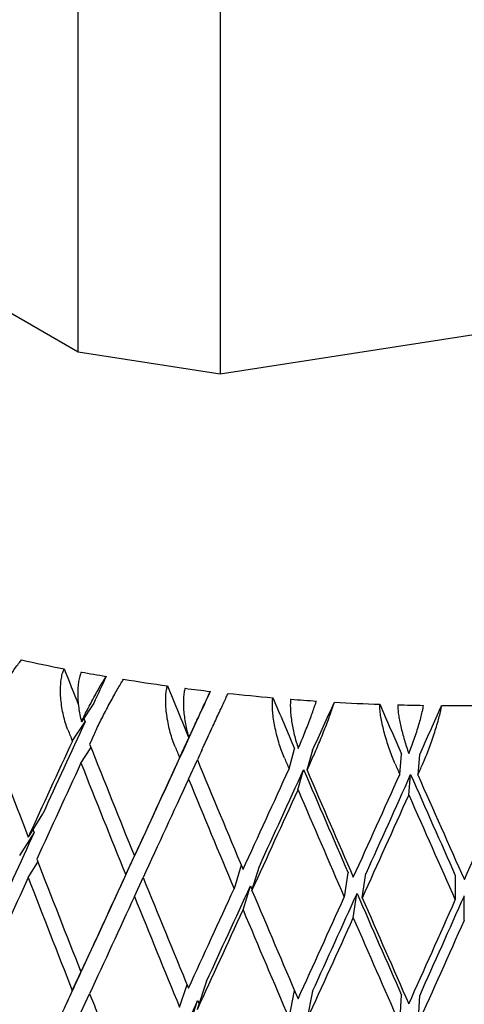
# Model space of a CAD drawing. Header units: millimetres. Extents: x 8 to 968, y 12 to 1099.
# Tile 5 of 73: x 691 to 696, y 116 to 127. Entities that reach past the tile are written whole.
import ezdxf

# ---------------------------------------------------------------- set-up
doc = ezdxf.new("R2010")
doc.units = ezdxf.units.MM

msp = doc.modelspace()

# ---------------------------------------------------------------- linework, layer by layer
at = {"color": 7, "linetype": 'Continuous', "lineweight": 30}
for p, q in [((691.709, 123.283), (691.709, 129.816)), ((693.382, 129.557), (693.382, 123.024)), ((691.709, 123.283), (682.917, 128.359)), ((705.392, 124.882), (693.382, 123.024)), ((693.382, 123.024), (691.709, 123.283)), ((691.893, 119.152), (691.749, 118.934)), ((691.641, 118.705), (691.791, 118.931)), ((693.117, 118.968), (693.013, 118.744)), ((692.905, 118.509), (693.013, 118.742)), ((691.742, 118.447), (691.861, 118.627)), ((694.194, 118.378), (694.259, 118.615)), ((694.47, 118.6), (694.405, 118.363)), ((695.497, 118.312), (695.519, 118.552)), ((695.732, 118.547), (695.71, 118.308)), ((693.008, 118.256), (693.114, 118.483)), ((694.299, 118.13), (694.365, 118.369)), ((695.604, 118.07), (695.626, 118.311)), ((691.292, 117.848), (691.121, 117.576)), ((691.192, 117.63), (691.021, 117.359)), ((692.502, 117.633), (692.372, 117.354)), ((692.399, 117.41), (692.269, 117.131)), ((691.121, 117.099), (691.236, 117.281)), ((693.631, 117.244), (693.547, 116.968)), ((693.757, 116.947), (693.844, 117.232)), ((694.888, 117.157), (694.844, 116.869)), ((695.056, 116.859), (695.1, 117.147)), ((692.372, 116.877), (692.476, 117.1)), ((696.152, 117.125), (696.152, 116.836)), ((693.652, 116.719), (693.739, 117.003)), ((694.95, 116.625), (694.994, 116.913)), ((696.258, 116.598), (696.258, 116.886)), ((691.893, 116.314), (691.743, 115.99)), ((691.641, 115.769), (691.791, 116.093)), ((693.222, 115.879), (693.113, 115.548)), ((692.905, 115.574), (692.992, 115.84)), ((694.194, 115.443), (694.258, 115.771)), ((694.47, 115.763), (694.405, 115.427)), ((691.743, 115.513), (691.845, 115.733)), ((693.009, 115.323), (693.117, 115.653)), ((695.497, 115.377), (695.519, 115.714)), ((695.732, 115.71), (695.71, 115.372))]:
    msp.add_line(p, q, dxfattribs=at)
for centre, radius, start, end in [((695.788, 141.499), 22.349, 257.7382, 259.0565), ((695.907, 142.121), 22.982, 259.5742, 260.3106), ((695.998, 142.673), 23.541, 260.8246, 262.098), ((696.063, 143.152), 24.025, 262.6001, 263.315), ((696.107, 143.549), 24.424, 263.8146, 265.0572), ((696.134, 143.86), 24.736, 265.549, 266.2501), ((696.147, 144.079), 24.956, 266.7407, 267.9655), ((696.151, 144.207), 25.084, 268.4522, 269.1468), ((696.152, 144.238), 25.114, 269.6335, 270.8532)]:
    msp.add_arc(centre, radius, start, end, dxfattribs=at)
for centre, major_axis, ratio, start_param, end_param in [((696.152, 125.496), (-13.192, 35.556), 0.169273, 1.675551, 1.687728), ((696.152, 125.496), (14.461, 30.688), 0.034713, 1.784856, 1.79535), ((696.152, 125.496), (-13.59, 34.913), 0.144826, 1.690988, 1.708829), ((696.152, 125.496), (14.5, 31.421), 0.000589, 1.769846, 1.78034), ((696.152, 125.496), (-13.917, 34.249), 0.118893, 1.706707, 1.724548), ((696.152, 125.018), (14.464, 32.148), 0.031761, 4.525708, 4.543569), ((696.152, 125.496), (-14.171, 33.564), 0.091438, 1.722595, 1.740435), ((696.152, 125.018), (14.354, 32.863), 0.062413, 4.541518, 4.559379), ((696.152, 125.973), (-13.162, 37.421), 0.192259, 1.692537, 1.729062), ((696.152, 125.496), (14.461, 30.688), 0.034713, 1.802696, 1.83899), ((696.152, 125.496), (-13.192, 35.556), 0.169273, 1.692186, 1.693392), ((696.152, 125.496), (-13.647, 36.782), 0.169273, 1.689752, 1.693392), ((696.152, 125.018), (14.959, 31.746), 0.034713, 1.784847, 1.788493), ((696.152, 125.496), (14.959, 31.746), 0.034713, 1.802696, 1.839235), ((696.152, 125.973), (-13.647, 36.782), 0.169273, 1.707595, 1.744119), ((696.152, 125.496), (14.5, 31.421), 0.000589, 1.787686, 1.82398), ((696.152, 125.496), (-14.058, 36.117), 0.144826, 1.70519, 1.708829), ((696.152, 125.018), (15, 32.505), 0.000589, 1.769837, 1.773483), ((696.152, 125.018), (14.959, 31.746), 0.034713, 1.795597, 1.83214), ((696.152, 125.496), (-13.647, 36.782), 0.169273, 1.700496, 1.737025), ((696.152, 125.496), (15, 32.505), 0.000589, 1.787686, 1.824225), ((696.152, 125.973), (-14.058, 36.117), 0.144826, 1.723032, 1.759557), ((696.152, 125.496), (-14.396, 35.43), 0.118893, 1.720909, 1.724548), ((696.152, 125.018), (14.963, 33.256), 0.031761, 4.525218, 4.528865), ((696.152, 125.496), (-14.66, 34.722), 0.091438, 1.736796, 1.740435), ((696.152, 125.018), (14.849, 33.996), 0.062413, 4.541028, 4.544674), ((696.152, 125.496), (14.963, 33.256), 0.031761, 4.474476, 4.511015), ((696.152, 125.018), (14.464, 32.148), 0.031761, 4.482061, 4.518361), ((696.152, 125.496), (-13.917, 34.249), 0.118893, 1.731894, 1.768181), ((696.152, 125.973), (-14.396, 35.43), 0.118893, 1.738751, 1.775276), ((696.152, 125.496), (14.849, 33.996), 0.062413, 4.490286, 4.526825), ((696.152, 125.018), (14.354, 32.863), 0.062413, 4.497871, 4.534171), ((696.152, 125.496), (-14.171, 33.564), 0.091438, 1.747782, 1.784069), ((696.152, 125.973), (-14.66, 34.722), 0.091438, 1.754638, 1.791163), ((696.152, 125.496), (14.66, 34.722), 0.091438, 4.506211, 4.54275), ((696.152, 125.018), (15, 32.505), 0.000589, 1.780587, 1.817129), ((696.152, 125.496), (-14.058, 36.117), 0.144826, 1.715933, 1.752462), ((696.152, 125.018), (14.963, 33.256), 0.031761, 4.481571, 4.518114), ((696.152, 125.496), (-14.396, 35.43), 0.118893, 1.731652, 1.768181), ((696.152, 125.018), (14.849, 33.996), 0.062413, 4.497381, 4.533924), ((696.152, 125.496), (-14.66, 34.722), 0.091438, 1.74754, 1.784069), ((696.152, 125.496), (14.461, 30.688), 0.034713, 1.846329, 1.882616), ((696.152, 125.496), (-12.723, 36.174), 0.192259, 1.72093, 1.721967), ((696.152, 125.496), (14.5, 31.421), 0.000589, 1.83132, 1.867607), ((696.152, 125.973), (-13.162, 37.421), 0.192259, 1.736157, 1.772702), ((696.152, 125.018), (14.959, 31.746), 0.034713, 1.839235, 1.87576), ((696.152, 125.496), (-13.162, 37.421), 0.192259, 1.729062, 1.765601), ((696.152, 125.496), (15, 32.505), 0.000589, 1.83132, 1.867852), ((696.152, 125.973), (-13.647, 36.782), 0.169273, 1.751214, 1.787759), ((696.152, 125.496), (14.963, 33.256), 0.031761, 4.43085, 4.467382), ((696.152, 125.018), (14.464, 32.148), 0.031761, 4.438441, 4.474721), ((696.152, 125.496), (-13.59, 34.913), 0.144826, 1.759801, 1.761226), ((696.152, 125.973), (-14.058, 36.117), 0.144826, 1.766652, 1.803197), ((696.152, 125.018), (14.354, 32.863), 0.062413, 4.454251, 4.490531), ((696.152, 125.496), (-13.917, 34.249), 0.118893, 1.77552, 1.811814), ((696.152, 125.018), (15, 32.505), 0.000589, 1.824225, 1.86075), ((696.152, 125.496), (-13.647, 36.782), 0.169273, 1.744119, 1.780658), ((696.152, 125.496), (14.849, 33.996), 0.062413, 4.44666, 4.483192), ((696.152, 125.973), (-14.396, 35.43), 0.118893, 1.782371, 1.818916), ((696.152, 125.496), (14.66, 34.722), 0.091438, 4.462585, 4.499117), ((696.152, 125.018), (14.171, 33.564), 0.091438, 4.470176, 4.506456), ((696.152, 125.018), (14.963, 33.256), 0.031761, 4.437952, 4.474476), ((696.152, 125.496), (-14.058, 36.117), 0.144826, 1.759557, 1.796095), ((696.152, 125.018), (14.849, 33.996), 0.062413, 4.453762, 4.490286), ((696.152, 125.496), (-14.396, 35.43), 0.118893, 1.775276, 1.811814), ((696.152, 125.018), (14.66, 34.722), 0.091438, 4.469686, 4.506211), ((696.152, 125.496), (14.5, 31.421), 0.000589, 1.874953, 1.895435), ((696.152, 125.496), (15, 32.505), 0.000589, 1.874953, 1.881144), ((696.152, 125.973), (-13.162, 37.421), 0.192259, 1.779804, 1.786004), ((696.152, 125.018), (14.464, 32.148), 0.031761, 4.417968, 4.431095), ((696.152, 125.496), (-13.192, 35.556), 0.169273, 1.788004, 1.789195)]:
    msp.add_ellipse(centre, major_axis=major_axis, ratio=ratio, start_param=start_param, end_param=end_param, dxfattribs=at)
for points, knots in [([(690.66, 119.028), (690.67, 119.05), (690.692, 119.096), (690.731, 119.172), (690.775, 119.253), (690.822, 119.334), (690.871, 119.415), (690.92, 119.491), (690.966, 119.56), (691.007, 119.617), (691.031, 119.647), (691.042, 119.66)], [0, 0, 0, 0, 0.114606, 0.23252, 0.347132, 0.465168, 0.577786, 0.694016, 0.800844, 0.911181, 1, 1, 1, 1]), ([(681.652, 119.482), (681.652, 119.438), (681.654, 119.353), (681.661, 119.239), (681.666, 119.137), (681.675, 119.028), (681.688, 118.906), (681.705, 118.769), (681.73, 118.614), (681.763, 118.441), (681.807, 118.25), (681.86, 118.054), (681.921, 117.862), (681.985, 117.68), (682.052, 117.511), (682.119, 117.355), (682.183, 117.215), (682.244, 117.092), (682.301, 116.981), (682.358, 116.877), (682.415, 116.777), (682.474, 116.676), (682.536, 116.576), (682.599, 116.476), (682.666, 116.376), (682.734, 116.278), (682.807, 116.174), (682.887, 116.067), (682.974, 115.954), (683.077, 115.825), (683.202, 115.677), (683.353, 115.507), (683.526, 115.323), (683.692, 115.157), (683.844, 115.012), (683.976, 114.89), (684.117, 114.765), (684.269, 114.636), (684.429, 114.505), (684.596, 114.375), (684.762, 114.249), (684.938, 114.122), (685.119, 113.996), (685.303, 113.873), (685.446, 113.781), (685.55, 113.715), (685.618, 113.673), (685.672, 113.64), (685.712, 113.616), (685.738, 113.6), (685.756, 113.589), (685.777, 113.577), (685.81, 113.558), (685.865, 113.525), (685.944, 113.479), (686.044, 113.422), (686.166, 113.354), (686.309, 113.276), (686.475, 113.187), (686.667, 113.089), (686.883, 112.982), (687.126, 112.867), (687.389, 112.749), (687.669, 112.628), (687.964, 112.508), (688.274, 112.388), (688.593, 112.271), (688.918, 112.159), (689.34, 112.022), (689.866, 111.866), (690.503, 111.699), (691.157, 111.549), (691.827, 111.417), (692.473, 111.309), (693.092, 111.224), (693.681, 111.158), (694.278, 111.105), (694.88, 111.067), (695.489, 111.043), (696.101, 111.035), (696.717, 111.041), (697.335, 111.063), (697.954, 111.1), (698.573, 111.153), (699.19, 111.221), (699.802, 111.305), (700.399, 111.404), (700.973, 111.514), (701.519, 111.633), (702.037, 111.76), (702.528, 111.893), (703.008, 112.036), (703.476, 112.188), (703.93, 112.349), (704.351, 112.511), (704.741, 112.672), (705.101, 112.832), (705.399, 112.972), (705.643, 113.092), (705.838, 113.192), (706.019, 113.289), (706.184, 113.379), (706.328, 113.461), (706.45, 113.532), (706.538, 113.584), (706.599, 113.621), (706.641, 113.646), (706.691, 113.677), (706.755, 113.716), (706.835, 113.767), (706.929, 113.827), (707.038, 113.898), (707.156, 113.977), (707.382, 114.132), (707.696, 114.362), (708.036, 114.635), (708.311, 114.874), (708.534, 115.08), (708.753, 115.297), (708.932, 115.487), (709.076, 115.649), (709.186, 115.777), (709.293, 115.909), (709.399, 116.044), (709.501, 116.181), (709.595, 116.313), (709.676, 116.434), (709.744, 116.538), (709.8, 116.629), (709.846, 116.705), (709.881, 116.764), (709.906, 116.808), (709.926, 116.843), (709.947, 116.881), (709.973, 116.927), (710.007, 116.991), (710.05, 117.074), (710.102, 117.179), (710.16, 117.301), (710.221, 117.438), (710.281, 117.584), (710.337, 117.732), (710.404, 117.928), (710.476, 118.168), (710.543, 118.448), (710.592, 118.715), (710.624, 118.971), (710.646, 119.224), (710.65, 119.397), (710.651, 119.481)], [0, 0, 0, 0, 0.004208, 0.008216, 0.011847, 0.015834, 0.020514, 0.025709, 0.031418, 0.038107, 0.045386, 0.053161, 0.060585, 0.067457, 0.074143, 0.08021, 0.085656, 0.090483, 0.094739, 0.098649, 0.10285, 0.10667, 0.110636, 0.11487, 0.118672, 0.122668, 0.126856, 0.131237, 0.135812, 0.140771, 0.147264, 0.154459, 0.162355, 0.170951, 0.176148, 0.181571, 0.187219, 0.193094, 0.199194, 0.205481, 0.211495, 0.21711, 0.223975, 0.230129, 0.235573, 0.238029, 0.240286, 0.242136, 0.243224, 0.244054, 0.244626, 0.24494, 0.245989, 0.247738, 0.250189, 0.25334, 0.257025, 0.261355, 0.266332, 0.271954, 0.278221, 0.285135, 0.292693, 0.300189, 0.308224, 0.316502, 0.32481, 0.333148, 0.341516, 0.356807, 0.372197, 0.387686, 0.403275, 0.418965, 0.432116, 0.445337, 0.458627, 0.471987, 0.485417, 0.498917, 0.512488, 0.526128, 0.539839, 0.55362, 0.567471, 0.581393, 0.595175, 0.608496, 0.621355, 0.633751, 0.645684, 0.657154, 0.669451, 0.681167, 0.692302, 0.702856, 0.71283, 0.722222, 0.72822, 0.733954, 0.739425, 0.744485, 0.748919, 0.752726, 0.755904, 0.757255, 0.75846, 0.759968, 0.762022, 0.764623, 0.767708, 0.77132, 0.775419, 0.779598, 0.794317, 0.80872, 0.817721, 0.826817, 0.836272, 0.846089, 0.851375, 0.85676, 0.862245, 0.867829, 0.873511, 0.879096, 0.883878, 0.888078, 0.891697, 0.894734, 0.89719, 0.898712, 0.899919, 0.901364, 0.90321, 0.90546, 0.908914, 0.913023, 0.917788, 0.923208, 0.929043, 0.934766, 0.94036, 0.951596, 0.962268, 0.972376, 0.981982, 0.991313, 1, 1, 1, 1]), ([(691.589, 118.837), (691.579, 118.863), (691.559, 118.917), (691.536, 119.007), (691.518, 119.1), (691.506, 119.193), (691.501, 119.285), (691.503, 119.37), (691.512, 119.447), (691.526, 119.51), (691.539, 119.542), (691.545, 119.557)], [0, 0, 0, 0, 0.114542, 0.23238, 0.34693, 0.464926, 0.577123, 0.692931, 0.799182, 0.908911, 1, 1, 1, 1]), ([(691.748, 119.519), (691.741, 119.503), (691.728, 119.47), (691.715, 119.409), (691.707, 119.339), (691.704, 119.264), (691.707, 119.183), (691.716, 119.099), (691.729, 119.015), (691.742, 118.962), (691.749, 118.934)], [0, 0, 0, 0, 0.121172, 0.245978, 0.367117, 0.49156, 0.616821, 0.745339, 0.871171, 1, 1, 1, 1]), ([(691.749, 118.934), (691.761, 118.96), (691.787, 119.012), (691.829, 119.094), (691.873, 119.177), (691.916, 119.256), (691.957, 119.331), (691.991, 119.389), (692.018, 119.435), (692.032, 119.456), (692.039, 119.467)], [0, 0, 0, 0, 0.1376282, 0.2791513, 0.4168174, 0.5587839, 0.6910424, 0.8276344, 0.9131954, 1, 1, 1, 1]), ([(691.897, 118.782), (691.908, 118.805), (691.93, 118.852), (691.968, 118.93), (692.01, 119.013), (692.053, 119.097), (692.098, 119.18), (692.141, 119.258), (692.181, 119.329), (692.216, 119.388), (692.235, 119.419), (692.244, 119.433)], [0, 0, 0, 0, 0.1146065, 0.2325198, 0.3471316, 0.4651683, 0.577786, 0.6940158, 0.8008443, 0.911181, 1, 1, 1, 1]), ([(692.852, 118.639), (692.842, 118.665), (692.821, 118.718), (692.795, 118.806), (692.772, 118.898), (692.756, 118.991), (692.745, 119.082), (692.74, 119.167), (692.742, 119.244), (692.749, 119.307), (692.757, 119.34), (692.761, 119.355)], [0, 0, 0, 0, 0.114542, 0.23238, 0.34693, 0.464926, 0.577123, 0.692931, 0.799182, 0.908911, 1, 1, 1, 1]), ([(692.969, 119.328), (692.965, 119.311), (692.956, 119.278), (692.95, 119.216), (692.948, 119.147), (692.951, 119.071), (692.96, 118.99), (692.973, 118.908), (692.991, 118.824), (693.006, 118.771), (693.013, 118.744)], [0, 0, 0, 0, 0.121172, 0.245978, 0.367117, 0.49156, 0.616821, 0.745339, 0.871171, 1, 1, 1, 1]), ([(693.013, 118.744), (693.026, 118.771), (693.05, 118.824), (693.089, 118.908), (693.128, 118.993), (693.166, 119.074), (693.201, 119.15), (693.229, 119.211), (693.251, 119.257), (693.261, 119.28), (693.266, 119.291)], [0, 0, 0, 0, 0.137628, 0.279151, 0.416817, 0.558784, 0.691042, 0.827634, 0.913195, 1, 1, 1, 1]), ([(693.167, 118.6), (693.178, 118.623), (693.2, 118.671), (693.237, 118.751), (693.276, 118.836), (693.316, 118.922), (693.355, 119.007), (693.392, 119.087), (693.426, 119.16), (693.454, 119.221), (693.469, 119.253), (693.476, 119.267)], [0, 0, 0, 0, 0.114606, 0.23252, 0.347132, 0.465168, 0.577786, 0.694016, 0.800844, 0.911181, 1, 1, 1, 1]), ([(694.14, 118.505), (694.129, 118.53), (694.108, 118.582), (694.079, 118.669), (694.053, 118.76), (694.031, 118.852), (694.014, 118.942), (694.003, 119.027), (693.997, 119.104), (693.997, 119.167), (694.001, 119.201), (694.003, 119.216)], [0, 0, 0, 0, 0.114542, 0.23238, 0.34693, 0.464926, 0.577123, 0.692931, 0.799182, 0.908911, 1, 1, 1, 1]), ([(694.214, 119.198), (694.212, 119.182), (694.208, 119.149), (694.209, 119.086), (694.213, 119.017), (694.223, 118.942), (694.237, 118.861), (694.255, 118.78), (694.277, 118.697), (694.294, 118.645), (694.302, 118.619)], [0, 0, 0, 0, 0.121172, 0.245978, 0.367117, 0.49156, 0.616821, 0.745339, 0.871171, 1, 1, 1, 1]), ([(694.302, 118.619), (694.313, 118.645), (694.337, 118.7), (694.372, 118.786), (694.406, 118.872), (694.438, 118.955), (694.467, 119.034), (694.489, 119.095), (694.505, 119.143), (694.512, 119.165), (694.516, 119.177)], [0, 0, 0, 0, 0.137628, 0.279151, 0.416817, 0.558784, 0.691042, 0.827634, 0.913195, 1, 1, 1, 1]), ([(694.459, 118.482), (694.47, 118.506), (694.492, 118.555), (694.528, 118.637), (694.564, 118.724), (694.6, 118.811), (694.634, 118.899), (694.665, 118.98), (694.692, 119.055), (694.713, 119.117), (694.723, 119.149), (694.728, 119.164)], [0, 0, 0, 0, 0.114606, 0.23252, 0.347132, 0.465168, 0.577786, 0.694016, 0.800844, 0.911181, 1, 1, 1, 1]), ([(695.443, 118.436), (695.432, 118.461), (695.41, 118.512), (695.379, 118.597), (695.35, 118.687), (695.323, 118.777), (695.3, 118.867), (695.282, 118.951), (695.269, 119.027), (695.262, 119.091), (695.261, 119.124), (695.261, 119.139)], [0, 0, 0, 0, 0.114542, 0.23238, 0.34693, 0.464926, 0.577123, 0.692931, 0.799182, 0.908911, 1, 1, 1, 1]), ([(695.474, 119.133), (695.474, 119.116), (695.475, 119.083), (695.482, 119.021), (695.494, 118.951), (695.509, 118.877), (695.529, 118.798), (695.552, 118.717), (695.577, 118.636), (695.595, 118.584), (695.605, 118.558)], [0, 0, 0, 0, 0.121172, 0.245978, 0.367117, 0.49156, 0.616821, 0.745339, 0.871171, 1, 1, 1, 1]), ([(695.605, 118.558), (695.615, 118.586), (695.637, 118.641), (695.668, 118.728), (695.698, 118.817), (695.724, 118.901), (695.746, 118.981), (695.762, 119.043), (695.772, 119.092), (695.776, 119.115), (695.778, 119.126)], [0, 0, 0, 0, 0.137628, 0.279151, 0.416817, 0.558784, 0.691042, 0.827634, 0.913195, 1, 1, 1, 1]), ([(695.765, 118.429), (695.776, 118.454), (695.798, 118.504), (695.831, 118.588), (695.864, 118.676), (695.895, 118.766), (695.924, 118.855), (695.948, 118.937), (695.969, 119.013), (695.983, 119.076), (695.988, 119.109), (695.991, 119.124)], [0, 0, 0, 0, 0.114606, 0.23252, 0.347132, 0.465168, 0.577786, 0.694016, 0.800844, 0.911181, 1, 1, 1, 1])]:
    msp.add_open_spline(points, degree=3, knots=knots, dxfattribs=at)

doc.saveas('drawing.dxf')
